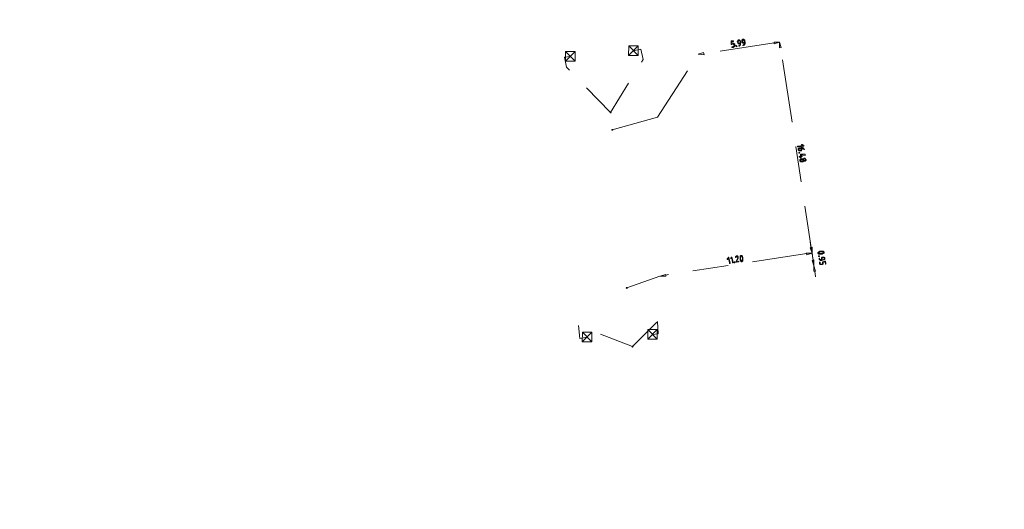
# Model space of a CAD drawing. Header units: inches. Extents: x 0 to 191500, y 0 to 342750.
# Tile 246 of 256: x 186489 to 186561, y 332085 to 332121. Entities that reach past the tile are written whole.
import ezdxf

# ---------------------------------------------------------------- set-up
doc = ezdxf.new("R2010")
doc.units = ezdxf.units.IN
doc.header["$MEASUREMENT"] = 0
doc.linetypes.add('RI-GWA_HUISAANSLUITING', pattern=[23, 4, -1.8, 2.6, -1.8, 4.6, -1.8, 4.6, -1.8])
doc.linetypes.add('RI-HWA_KOLKAANSLUITING', pattern=[4.3, 2.5, -1.8])
doc.layers.get('0').update_dxf_attribs({"lineweight": 20})
for name, color, linetype, lineweight in [('ECW', 150, 'Continuous', 20), ('N-WE-RI-GWA-MAATVOERING-T25', 30, 'RI-GWA_HUISAANSLUITING', 20), ('N-WE-RI-GWA_HUISAANSLUITING_PVC_160-G', 30, 'RI-GWA_HUISAANSLUITING', 20), ('N-WE-RI-HWA_KOLK-S', 150, 'Continuous', 20), ('N-WE-RI-HWA_KOLKAANSLUITING_PVC_160-G', 150, 'RI-HWA_KOLKAANSLUITING', 20), ('N-WE-RI-INLAAT', 7, 'Continuous', 20)]:
    doc.layers.add(name, color=color, linetype=linetype, lineweight=lineweight)
picture_1 = doc.add_image_def('image1.ecw', size_in_pixel=(220000, 285000))

# ---------------------------------------------------------------- blocks, each defined once
blk = doc.blocks.new('A$C2C270354')
h = blk.add_hatch(color=256)
h.dxf.hatch_style = 1
edge = h.paths.add_edge_path()
edge.add_arc((0, 0), 0.1, 0, 360)
blk.add_circle((0, 0), 0.1)

msp = doc.modelspace()

# ---------------------------------------------------------------- linework, layer by layer
at = {"layer": 'N-WE-RI-GWA-MAATVOERING-T25'}
for points in [[(186543.93386, 332119.0158), (186538.81088, 332118.21129)], [(186540.80095, 332118.93104), (186540.80095, 332119.10038), (186540.80095, 332119.14276), (186540.97012, 332119.14276), (186540.97012, 332119.10038), (186540.84333, 332119.10038), (186540.84333, 332118.97342), (186540.92774, 332118.97342), (186540.97012, 332118.97342), (186541.0125, 332118.93104), (186541.05487, 332118.93104), (186541.05487, 332118.88866), (186541.05487, 332118.84628), (186541.05487, 332118.80407), (186541.05487, 332118.7617), (186541.0125, 332118.71932), (186540.97012, 332118.71932), (186540.97012, 332118.67711), (186540.88536, 332118.67711), (186540.84333, 332118.67711), (186540.84333, 332118.71932), (186540.88536, 332118.71932), (186540.97012, 332118.7617), (186541.0125, 332118.7617), (186541.0125, 332118.80407), (186541.0125, 332118.84628), (186541.0125, 332118.88866), (186540.97012, 332118.88866), (186540.97012, 332118.93104), (186540.92774, 332118.93104), (186540.84333, 332118.88866), (186540.80095, 332118.88866), (186540.80095, 332118.93104)], [(186541.35118, 332118.7617), (186541.35118, 332118.7617), (186541.35118, 332118.80407), (186541.39356, 332118.80407), (186541.39356, 332118.84628), (186541.43594, 332118.84628), (186541.43594, 332118.88866), (186541.43594, 332118.93104), (186541.43594, 332118.97342), (186541.39356, 332118.93104), (186541.35118, 332118.93104), (186541.3088, 332118.93104), (186541.3088, 332118.97342), (186541.26642, 332118.97342), (186541.26642, 332119.0158), (186541.26642, 332119.058), (186541.22439, 332119.10038), (186541.26642, 332119.14276), (186541.26642, 332119.18497), (186541.3088, 332119.18497), (186541.3088, 332119.22734), (186541.35118, 332119.22734), (186541.39356, 332119.22734), (186541.39356, 332119.18497), (186541.43594, 332119.18497), (186541.43594, 332119.14276), (186541.47832, 332119.14276), (186541.47832, 332119.10038), (186541.47832, 332118.97342), (186541.47832, 332118.93104), (186541.47832, 332118.88866), (186541.47832, 332118.84628), (186541.43594, 332118.84628), (186541.43594, 332118.80407), (186541.39356, 332118.80407), (186541.39356, 332118.7617), (186541.35118, 332118.7617)], [(186541.43594, 332119.0158), (186541.43594, 332119.10038), (186541.43594, 332119.14276), (186541.39356, 332119.14276), (186541.35118, 332119.18497), (186541.35118, 332119.14276), (186541.3088, 332119.14276), (186541.3088, 332119.10038), (186541.3088, 332119.058), (186541.3088, 332119.0158), (186541.35118, 332118.97342), (186541.39356, 332118.97342), (186541.43594, 332119.0158)], [(186541.68986, 332118.80407), (186541.64749, 332118.80407), (186541.64749, 332118.84628), (186541.68986, 332118.84628), (186541.68986, 332118.88866), (186541.73224, 332118.88866), (186541.73224, 332118.93104), (186541.73224, 332118.97342), (186541.77462, 332118.97342), (186541.77462, 332119.0158), (186541.68986, 332118.97342), (186541.64749, 332118.97342), (186541.64749, 332119.0158), (186541.60511, 332119.0158), (186541.56307, 332119.0158), (186541.56307, 332119.058), (186541.56307, 332119.10038), (186541.56307, 332119.14276), (186541.56307, 332119.18497), (186541.56307, 332119.22734), (186541.60511, 332119.22734), (186541.60511, 332119.26972), (186541.64749, 332119.26972), (186541.68986, 332119.26972), (186541.73224, 332119.22734), (186541.77462, 332119.22734), (186541.77462, 332119.18497), (186541.817, 332119.0158), (186541.817, 332118.97342), (186541.817, 332118.93104), (186541.77462, 332118.93104), (186541.77462, 332118.88866), (186541.73224, 332118.84628), (186541.68986, 332118.80407)], [(186541.73224, 332119.058), (186541.73224, 332119.14276), (186541.73224, 332119.18497), (186541.68986, 332119.18497), (186541.68986, 332119.22734), (186541.64749, 332119.22734), (186541.64749, 332119.18497), (186541.60511, 332119.18497), (186541.60511, 332119.14276), (186541.60511, 332119.10038), (186541.60511, 332119.058), (186541.64749, 332119.058), (186541.64749, 332119.0158), (186541.68986, 332119.0158), (186541.73224, 332119.058)], [(186543.93386, 332119.058), (186543.93386, 332118.93104), (186544.31493, 332119.058), (186543.93386, 332119.058)], [(186544.44172, 332118.67711), (186544.31493, 332118.63473), (186544.31493, 332119.058), (186544.44172, 332118.67711)], [(186538.7685, 332118.29605), (186538.81088, 332118.12653), (186538.38778, 332118.16891), (186538.7685, 332118.29605)], [(186541.13963, 332118.7617), (186541.13963, 332118.7617), (186541.13963, 332118.80407), (186541.18201, 332118.80407), (186541.18201, 332118.7617), (186541.22439, 332118.7617), (186541.18201, 332118.71932), (186541.18201, 332118.7617), (186541.13963, 332118.7617)], [(186546.77047, 332103.13933), (186544.39968, 332118.67711)], [(186546.00835, 332111.52202), (186545.96597, 332111.5644), (186545.92359, 332111.5644), (186545.92359, 332111.60678), (186545.96597, 332111.60678), (186546.0931, 332111.52202), (186546.0931, 332111.47964), (186546.05072, 332111.47964), (186545.66966, 332111.43726), (186545.62728, 332111.43726), (186545.62728, 332111.47964), (186545.66966, 332111.47964), (186546.00835, 332111.52202)], [(186546.13548, 332111.26809), (186546.13548, 332111.22571), (186546.0931, 332111.22571), (186546.0931, 332111.26809), (186546.05072, 332111.26809), (186546.05072, 332111.3103), (186546.00835, 332111.3103), (186545.96597, 332111.3103), (186545.92359, 332111.3103), (186545.96597, 332111.26809), (186545.96597, 332111.22571), (186545.92359, 332111.22571), (186545.92359, 332111.18334), (186545.92359, 332111.14096), (186545.88121, 332111.14096), (186545.83883, 332111.14096), (186545.7968, 332111.14096), (186545.75442, 332111.14096), (186545.71204, 332111.14096), (186545.71204, 332111.18334), (186545.66966, 332111.18334), (186545.66966, 332111.22571), (186545.66966, 332111.26809), (186545.66966, 332111.3103), (186545.71204, 332111.3103), (186545.71204, 332111.35268), (186545.75442, 332111.35268), (186545.92359, 332111.35268), (186545.92359, 332111.39506), (186545.96597, 332111.39506), (186545.96597, 332111.35268), (186546.00835, 332111.35268), (186546.05072, 332111.35268), (186546.05072, 332111.3103), (186546.0931, 332111.3103), (186546.0931, 332111.26809), (186546.13548, 332111.26809)], [(186545.88121, 332111.3103), (186545.7968, 332111.3103), (186545.75442, 332111.3103), (186545.75442, 332111.26809), (186545.71204, 332111.26809), (186545.71204, 332111.22571), (186545.75442, 332111.18334), (186545.7968, 332111.18334), (186545.83883, 332111.18334), (186545.88121, 332111.18334), (186545.88121, 332111.22571), (186545.92359, 332111.22571), (186545.88121, 332111.26809), (186545.88121, 332111.3103)], [(186545.75442, 332111.01399), (186545.75442, 332111.01399), (186545.7968, 332111.01399), (186545.75442, 332110.97161), (186545.71204, 332110.97161), (186545.71204, 332111.01399), (186545.75442, 332111.01399)], [(186545.83883, 332110.88703), (186545.83883, 332110.88703), (186546.17752, 332110.88703), (186546.17752, 332110.84465), (186546.17752, 332110.80227), (186545.88121, 332110.84465), (186545.88121, 332110.75989), (186545.96597, 332110.75989), (186545.96597, 332110.71752), (186545.88121, 332110.71752), (186545.88121, 332110.67531), (186545.88121, 332110.63293), (186545.83883, 332110.63293), (186545.83883, 332110.67531), (186545.83883, 332110.71752), (186545.7968, 332110.67531), (186545.75442, 332110.67531), (186545.75442, 332110.71752), (186545.7968, 332110.71752), (186545.83883, 332110.75989), (186545.83883, 332110.88703)], [(186545.7968, 332110.42121), (186545.7968, 332110.42121), (186545.7968, 332110.46359), (186545.7968, 332110.50597), (186545.83883, 332110.50597), (186545.83883, 332110.54835), (186545.88121, 332110.54835), (186545.92359, 332110.54835), (186545.96597, 332110.54835), (186546.00835, 332110.54835), (186546.05072, 332110.54835), (186546.0931, 332110.54835), (186546.0931, 332110.59055), (186546.13548, 332110.59055), (186546.17752, 332110.59055), (186546.17752, 332110.54835), (186546.21989, 332110.54835), (186546.21989, 332110.50597), (186546.26227, 332110.50597), (186546.26227, 332110.46359), (186546.26227, 332110.42121), (186546.21989, 332110.42121), (186546.21989, 332110.37883), (186546.17752, 332110.37883), (186546.13548, 332110.37883), (186546.0931, 332110.37883), (186546.05072, 332110.37883), (186546.00835, 332110.33662), (186545.96597, 332110.33662), (186545.92359, 332110.33662), (186545.88121, 332110.33662), (186545.83883, 332110.33662), (186545.83883, 332110.37883), (186545.7968, 332110.37883), (186545.7968, 332110.42121)], [(186545.83883, 332110.42121), (186545.83883, 332110.42121), (186545.83883, 332110.37883), (186545.88121, 332110.37883), (186545.92359, 332110.37883), (186545.96597, 332110.37883), (186546.00835, 332110.37883), (186546.00835, 332110.42121), (186546.00835, 332110.46359), (186546.00835, 332110.50597), (186545.96597, 332110.50597), (186545.92359, 332110.50597), (186545.88121, 332110.50597), (186545.88121, 332110.46359), (186545.83883, 332110.46359), (186545.83883, 332110.42121)], [(186546.05072, 332110.46359), (186546.05072, 332110.46359), (186546.0931, 332110.46359), (186546.0931, 332110.42121), (186546.13548, 332110.42121), (186546.17752, 332110.42121), (186546.17752, 332110.46359), (186546.21989, 332110.46359), (186546.21989, 332110.50597), (186546.17752, 332110.50597), (186546.17752, 332110.54835), (186546.13548, 332110.54835), (186546.0931, 332110.54835), (186546.0931, 332110.50597), (186546.05072, 332110.50597), (186546.05072, 332110.46359)], [(186546.60096, 332104.113), (186546.55858, 332104.49406)], [(186546.68571, 332104.113), (186546.55858, 332104.07062), (186546.68571, 332103.68956), (186546.68571, 332104.113)], [(186546.68571, 332104.113), (186546.55858, 332104.07062), (186546.68571, 332103.68956), (186546.68571, 332104.113)], [(186546.30465, 332103.64735), (186536.01665, 332102.0809)], [(186540.58905, 332103.30867), (186540.54668, 332103.22391), (186540.50464, 332103.22391), (186540.50464, 332103.26629), (186540.58905, 332103.35088), (186540.58905, 332103.39325), (186540.63143, 332103.39325), (186540.63143, 332103.35088), (186540.71619, 332102.96981), (186540.71619, 332102.92761), (186540.67381, 332102.92761), (186540.67381, 332102.96981), (186540.58905, 332103.30867)], [(186540.84333, 332103.35088), (186540.75857, 332103.26629), (186540.75857, 332103.30867), (186540.80095, 332103.39325), (186540.84333, 332103.39325), (186540.92774, 332103.01219), (186540.92774, 332102.96981), (186540.88536, 332102.96981), (186540.84333, 332103.35088)], [(186541.18201, 332103.47801), (186541.18201, 332103.47801), (186541.22439, 332103.47801), (186541.26642, 332103.47801), (186541.26642, 332103.43563), (186541.3088, 332103.43563), (186541.3088, 332103.39325), (186541.3088, 332103.35088), (186541.3088, 332103.30867), (186541.18201, 332103.05457), (186541.35118, 332103.09695), (186541.35118, 332103.05457), (186541.18201, 332103.01219), (186541.13963, 332103.01219), (186541.13963, 332103.05457), (186541.26642, 332103.30867), (186541.26642, 332103.35088), (186541.26642, 332103.39325), (186541.22439, 332103.39325), (186541.22439, 332103.43563), (186541.18201, 332103.43563), (186541.18201, 332103.39325), (186541.13963, 332103.39325), (186541.13963, 332103.35088), (186541.09725, 332103.35088), (186541.09725, 332103.39325), (186541.09725, 332103.43563), (186541.13963, 332103.43563), (186541.18201, 332103.47801)], [(186541.64749, 332103.30867), (186541.64749, 332103.30867), (186541.64749, 332103.26629), (186541.64749, 332103.22391), (186541.64749, 332103.18153), (186541.64749, 332103.13933), (186541.64749, 332103.09695), (186541.60511, 332103.09695), (186541.56307, 332103.05457), (186541.52069, 332103.05457), (186541.52069, 332103.09695), (186541.47832, 332103.09695), (186541.47832, 332103.13933), (186541.43594, 332103.13933), (186541.43594, 332103.18153), (186541.43594, 332103.22391), (186541.43594, 332103.26629), (186541.43594, 332103.30867), (186541.43594, 332103.35088), (186541.43594, 332103.39325), (186541.43594, 332103.43563), (186541.43594, 332103.47801), (186541.47832, 332103.47801), (186541.47832, 332103.52022), (186541.52069, 332103.52022), (186541.56307, 332103.52022), (186541.56307, 332103.47801), (186541.60511, 332103.47801), (186541.60511, 332103.43563), (186541.60511, 332103.39325), (186541.64749, 332103.39325), (186541.64749, 332103.35088), (186541.64749, 332103.30867)], [(186541.60511, 332103.30867), (186541.60511, 332103.30867), (186541.60511, 332103.35088), (186541.56307, 332103.39325), (186541.56307, 332103.43563), (186541.52069, 332103.47801), (186541.47832, 332103.47801), (186541.47832, 332103.43563), (186541.47832, 332103.39325), (186541.47832, 332103.35088), (186541.47832, 332103.30867), (186541.47832, 332103.26629), (186541.47832, 332103.22391), (186541.47832, 332103.18153), (186541.52069, 332103.18153), (186541.52069, 332103.13933), (186541.52069, 332103.09695), (186541.56307, 332103.09695), (186541.56307, 332103.13933), (186541.60511, 332103.13933), (186541.60511, 332103.18153), (186541.60511, 332103.22391), (186541.60511, 332103.26629), (186541.60511, 332103.30867)], [(186546.26227, 332103.68956), (186546.30465, 332103.5626), (186546.68571, 332103.68956), (186546.26227, 332103.68956)], [(186546.26227, 332103.68956), (186546.30465, 332103.5626), (186546.68571, 332103.68956), (186546.26227, 332103.68956)], [(186546.68571, 332103.68956), (186546.81285, 332102.75826)], [(186546.81285, 332103.18153), (186546.68571, 332103.13933), (186546.81285, 332102.75826), (186546.81285, 332103.18153)], [(186546.81285, 332103.18153), (186546.68571, 332103.13933), (186546.81285, 332102.75826), (186546.81285, 332103.18153)], [(186547.36308, 332103.60497), (186547.36308, 332103.60497), (186547.3207, 332103.60497), (186547.27833, 332103.60497), (186547.23595, 332103.60497), (186547.19391, 332103.60497), (186547.15153, 332103.60497), (186547.15153, 332103.64735), (186547.10916, 332103.64735), (186547.10916, 332103.68956), (186547.10916, 332103.73194), (186547.15153, 332103.73194), (186547.15153, 332103.77432), (186547.19391, 332103.77432), (186547.23595, 332103.8167), (186547.27833, 332103.8167), (186547.3207, 332103.8167), (186547.36308, 332103.8167), (186547.40546, 332103.8167), (186547.44784, 332103.8167), (186547.49022, 332103.8167), (186547.5326, 332103.8167), (186547.5326, 332103.77432), (186547.57498, 332103.77432), (186547.57498, 332103.73194), (186547.57498, 332103.68956), (186547.5326, 332103.68956), (186547.5326, 332103.64735), (186547.49022, 332103.64735), (186547.44784, 332103.64735), (186547.44784, 332103.60497), (186547.40546, 332103.60497), (186547.36308, 332103.60497)], [(186547.19391, 332103.47801), (186547.19391, 332103.47801), (186547.23595, 332103.47801), (186547.23595, 332103.43563), (186547.19391, 332103.43563), (186547.15153, 332103.43563), (186547.15153, 332103.47801), (186547.19391, 332103.47801)], [(186547.19391, 332103.26629), (186547.19391, 332103.26629), (186547.19391, 332103.30867), (186547.23595, 332103.30867), (186547.23595, 332103.26629), (186547.23595, 332103.22391), (186547.27833, 332103.22391), (186547.3207, 332103.22391), (186547.3207, 332103.18153), (186547.36308, 332103.18153), (186547.36308, 332103.26629), (186547.36308, 332103.30867), (186547.36308, 332103.35088), (186547.40546, 332103.35088), (186547.40546, 332103.39325), (186547.44784, 332103.39325), (186547.49022, 332103.39325), (186547.5326, 332103.39325), (186547.57498, 332103.39325), (186547.57498, 332103.35088), (186547.61701, 332103.35088), (186547.61701, 332103.30867), (186547.61701, 332103.26629), (186547.61701, 332103.22391), (186547.57498, 332103.18153), (186547.5326, 332103.18153), (186547.40546, 332103.13933), (186547.36308, 332103.13933), (186547.3207, 332103.13933), (186547.27833, 332103.13933), (186547.27833, 332103.18153), (186547.23595, 332103.18153), (186547.23595, 332103.22391), (186547.19391, 332103.22391), (186547.19391, 332103.26629)], [(186547.40546, 332103.18153), (186547.5326, 332103.22391), (186547.57498, 332103.22391), (186547.57498, 332103.26629), (186547.57498, 332103.30867), (186547.57498, 332103.35088), (186547.5326, 332103.35088), (186547.49022, 332103.35088), (186547.44784, 332103.35088), (186547.44784, 332103.30867), (186547.40546, 332103.30867), (186547.40546, 332103.26629), (186547.40546, 332103.18153)], [(186541.0125, 332103.01219), (186541.0125, 332103.05457), (186541.05487, 332103.05457), (186541.05487, 332103.01219), (186541.05487, 332102.96981), (186541.0125, 332102.96981), (186541.0125, 332103.01219)], [(186546.93964, 332102.3772), (186546.81285, 332102.3772), (186546.81285, 332102.75826), (186546.93964, 332102.3772)], [(186546.93964, 332102.3772), (186546.81285, 332102.3772), (186546.81285, 332102.75826), (186546.93964, 332102.3772)], [(186536.01665, 332102.1231), (186536.01665, 332101.99614), (186535.5932, 332101.99614), (186536.01665, 332102.1231)], [(186546.89726, 332102.3772), (186546.93964, 332101.95376)]]:
    msp.add_lwpolyline(points, dxfattribs=at)
for points, knots in [([(186547.36308, 332103.64735), (186547.36308, 332103.64735), (186547.36308, 332103.64735), (186547.36308, 332103.64735), (186547.36308, 332103.64735), (186547.40546, 332103.64735), (186547.40546, 332103.64735), (186547.40546, 332103.64735), (186547.44784, 332103.64735), (186547.44784, 332103.64735), (186547.44784, 332103.64735), (186547.44784, 332103.68956), (186547.44784, 332103.68956), (186547.44784, 332103.68956), (186547.49022, 332103.68956), (186547.49022, 332103.68956), (186547.49022, 332103.68956), (186547.49022, 332103.73194), (186547.49022, 332103.73194), (186547.49022, 332103.73194), (186547.5326, 332103.73194), (186547.5326, 332103.73194), (186547.5326, 332103.73194), (186547.49022, 332103.73194), (186547.49022, 332103.73194), (186547.49022, 332103.73194), (186547.49022, 332103.77432), (186547.49022, 332103.77432), (186547.49022, 332103.77432), (186547.44784, 332103.77432), (186547.44784, 332103.77432), (186547.44784, 332103.77432), (186547.40546, 332103.77432), (186547.40546, 332103.77432), (186547.40546, 332103.77432), (186547.36308, 332103.77432), (186547.36308, 332103.77432), (186547.36308, 332103.77432), (186547.3207, 332103.77432), (186547.3207, 332103.77432), (186547.3207, 332103.77432), (186547.27833, 332103.77432), (186547.27833, 332103.77432), (186547.27833, 332103.77432), (186547.23595, 332103.77432), (186547.23595, 332103.77432), (186547.23595, 332103.77432), (186547.23595, 332103.73194), (186547.23595, 332103.73194), (186547.23595, 332103.73194), (186547.19391, 332103.73194), (186547.19391, 332103.73194), (186547.19391, 332103.73194), (186547.15153, 332103.73194), (186547.15153, 332103.73194), (186547.15153, 332103.73194), (186547.15153, 332103.68956), (186547.15153, 332103.68956), (186547.15153, 332103.68956), (186547.15153, 332103.64735), (186547.15153, 332103.64735), (186547.15153, 332103.64735), (186547.19391, 332103.64735), (186547.19391, 332103.64735), (186547.19391, 332103.64735), (186547.23595, 332103.64735), (186547.23595, 332103.64735), (186547.23595, 332103.64735), (186547.27833, 332103.64735), (186547.27833, 332103.64735), (186547.27833, 332103.64735), (186547.3207, 332103.64735), (186547.3207, 332103.64735), (186547.3207, 332103.64735), (186547.36308, 332103.64735), (186547.36308, 332103.64735)], [0, 0, 0, 0, 1, 1, 1, 2, 2, 2, 3, 3, 3, 4, 4, 4, 5, 5, 5, 6, 6, 6, 7, 7, 7, 8, 8, 8, 9, 9, 9, 10, 10, 10, 11, 11, 11, 12, 12, 12, 13, 13, 13, 14, 14, 14, 15, 15, 15, 16, 16, 16, 17, 17, 17, 18, 18, 18, 19, 19, 19, 20, 20, 20, 21, 21, 21, 22, 22, 22, 23, 23, 23, 24, 24, 24, 25, 25, 25, 25]), ([(186547.44784, 332103.05457), (186547.44784, 332103.05457), (186547.61701, 332103.09695), (186547.61701, 332103.09695), (186547.61701, 332103.09695), (186547.65939, 332103.09695), (186547.65939, 332103.09695), (186547.65939, 332103.09695), (186547.70177, 332102.92761), (186547.70177, 332102.92761), (186547.70177, 332102.92761), (186547.70177, 332102.88523), (186547.70177, 332102.88523), (186547.70177, 332102.88523), (186547.65939, 332102.88523), (186547.65939, 332102.88523), (186547.65939, 332102.88523), (186547.65939, 332102.92761), (186547.65939, 332102.92761), (186547.65939, 332102.92761), (186547.61701, 332103.05457), (186547.61701, 332103.05457), (186547.61701, 332103.05457), (186547.49022, 332103.01219), (186547.49022, 332103.01219), (186547.49022, 332103.01219), (186547.49022, 332102.96981), (186547.49022, 332102.96981), (186547.49022, 332102.96981), (186547.49022, 332102.92761), (186547.49022, 332102.92761), (186547.49022, 332102.92761), (186547.49022, 332102.88523), (186547.49022, 332102.88523), (186547.49022, 332102.88523), (186547.44784, 332102.88523), (186547.44784, 332102.88523), (186547.44784, 332102.88523), (186547.44784, 332102.84285), (186547.44784, 332102.84285), (186547.44784, 332102.84285), (186547.40546, 332102.84285), (186547.40546, 332102.84285), (186547.40546, 332102.84285), (186547.36308, 332102.84285), (186547.36308, 332102.84285), (186547.36308, 332102.84285), (186547.3207, 332102.84285), (186547.3207, 332102.84285), (186547.3207, 332102.84285), (186547.27833, 332102.84285), (186547.27833, 332102.84285), (186547.27833, 332102.84285), (186547.23595, 332102.88523), (186547.23595, 332102.88523), (186547.23595, 332102.88523), (186547.23595, 332102.92761), (186547.23595, 332102.92761), (186547.23595, 332102.92761), (186547.23595, 332103.01219), (186547.23595, 332103.01219), (186547.23595, 332103.01219), (186547.23595, 332103.05457), (186547.23595, 332103.05457), (186547.23595, 332103.05457), (186547.23595, 332103.01219), (186547.23595, 332103.01219), (186547.23595, 332103.01219), (186547.27833, 332103.01219), (186547.27833, 332103.01219), (186547.27833, 332103.01219), (186547.27833, 332102.92761), (186547.27833, 332102.92761), (186547.27833, 332102.92761), (186547.27833, 332102.88523), (186547.27833, 332102.88523), (186547.27833, 332102.88523), (186547.3207, 332102.88523), (186547.3207, 332102.88523), (186547.3207, 332102.88523), (186547.36308, 332102.88523), (186547.36308, 332102.88523), (186547.36308, 332102.88523), (186547.40546, 332102.88523), (186547.40546, 332102.88523), (186547.40546, 332102.88523), (186547.44784, 332102.88523), (186547.44784, 332102.88523), (186547.44784, 332102.88523), (186547.44784, 332102.92761), (186547.44784, 332102.92761), (186547.44784, 332102.92761), (186547.44784, 332102.96981), (186547.44784, 332102.96981), (186547.44784, 332102.96981), (186547.44784, 332103.05457), (186547.44784, 332103.05457)], [0, 0, 0, 0, 1, 1, 1, 2, 2, 2, 3, 3, 3, 4, 4, 4, 5, 5, 5, 6, 6, 6, 7, 7, 7, 8, 8, 8, 9, 9, 9, 10, 10, 10, 11, 11, 11, 12, 12, 12, 13, 13, 13, 14, 14, 14, 15, 15, 15, 16, 16, 16, 17, 17, 17, 18, 18, 18, 19, 19, 19, 20, 20, 20, 21, 21, 21, 22, 22, 22, 23, 23, 23, 24, 24, 24, 25, 25, 25, 26, 26, 26, 27, 27, 27, 28, 28, 28, 29, 29, 29, 30, 30, 30, 31, 31, 31, 32, 32, 32, 32])]:
    msp.add_open_spline(points, degree=3, knots=knots, dxfattribs=at)
at = {"layer": 'N-WE-RI-GWA_HUISAANSLUITING_PVC_160-G'}
for points in [[(186535.42403, 332113.5965), (186538.38778, 332118.16891)], [(186532.1216, 332112.66521), (186535.42403, 332113.5965)], [(186533.18004, 332101.14943), (186535.5932, 332101.99614)]]:
    msp.add_lwpolyline(points, dxfattribs=at)
at = {"layer": 'N-WE-RI-HWA_KOLK-S'}
for p, q in [((186528.71471, 332118.36386), (186528.71321, 332117.66741)), ((186528.71321, 332117.66741), (186529.41116, 332118.36237)), ((186528.71471, 332118.36386), (186529.40966, 332117.66591)), ((186529.41116, 332118.36237), (186528.71471, 332118.36386)), ((186529.40966, 332117.66591), (186529.41116, 332118.36237)), ((186533.31874, 332118.78063), (186533.31725, 332118.08417)), ((186533.31725, 332118.08417), (186534.0152, 332118.77913)), ((186533.31874, 332118.78063), (186534.0137, 332118.08268)), ((186534.0152, 332118.77913), (186533.31874, 332118.78063)), ((186534.0137, 332118.08268), (186534.0152, 332118.77913)), ((186528.71321, 332117.66741), (186529.40966, 332117.66591)), ((186533.31725, 332118.08417), (186534.0137, 332118.08268)), ((186529.94096, 332097.92333), (186529.93946, 332097.22687)), ((186529.93946, 332097.22687), (186530.63741, 332097.92183)), ((186529.94096, 332097.92333), (186530.63591, 332097.22538)), ((186530.63741, 332097.92183), (186529.94096, 332097.92333)), ((186530.63591, 332097.22538), (186530.63741, 332097.92183)), ((186534.70915, 332098.11648), (186534.70766, 332097.42003)), ((186534.70766, 332097.42003), (186535.40561, 332098.11499)), ((186534.70915, 332098.11648), (186535.40411, 332097.41853)), ((186535.40561, 332098.11499), (186534.70915, 332098.11648)), ((186535.40411, 332097.41853), (186535.40561, 332098.11499)), ((186529.93946, 332097.22687), (186530.63591, 332097.22538)), ((186534.70766, 332097.42003), (186535.40411, 332097.41853))]:
    msp.add_line(p, q, dxfattribs=at)
at = {"layer": 'N-WE-RI-HWA_KOLKAANSLUITING_PVC_160-G'}
for points in [[(186531.99481, 332113.93519), (186534.3656, 332117.78785), (186534.19609, 332118.54998), (186533.64586, 332118.42301)], [(186531.99481, 332113.93519), (186528.77714, 332117.23762), (186528.65001, 332117.95736), (186529.07345, 332117.99957)], [(186533.60348, 332096.87332), (186529.66606, 332098.3974), (186529.75082, 332097.46611), (186530.30105, 332097.55069)], [(186533.60348, 332096.87332), (186535.42403, 332098.69388), (186535.46641, 332097.80479), (186535.04297, 332097.76241)]]:
    msp.add_lwpolyline(points, dxfattribs=at)

# ---------------------------------------------------------------- block references
at = {"layer": 'N-WE-RI-INLAAT', "xscale": 0.3528103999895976, "yscale": 0.3528103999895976, "zscale": 0.3528103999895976, "rotation": 90.06357443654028}
for p in [(186531.99481, 332113.93519), (186532.1216, 332112.66521), (186533.18004, 332101.14943), (186533.60348, 332096.87332)]:
    msp.add_blockref('A$C2C270354', p, dxfattribs=at)

# ---------------------------------------------------------------- pictures from other files: only their frames are drawn
at = {"layer": 'ECW'}
image = msp.add_image(picture_1, insert=(180500, 328500), size_in_units=(11000, 14250), dxfattribs=at)
image.dxf.flags = 7

doc.saveas('drawing.dxf')
